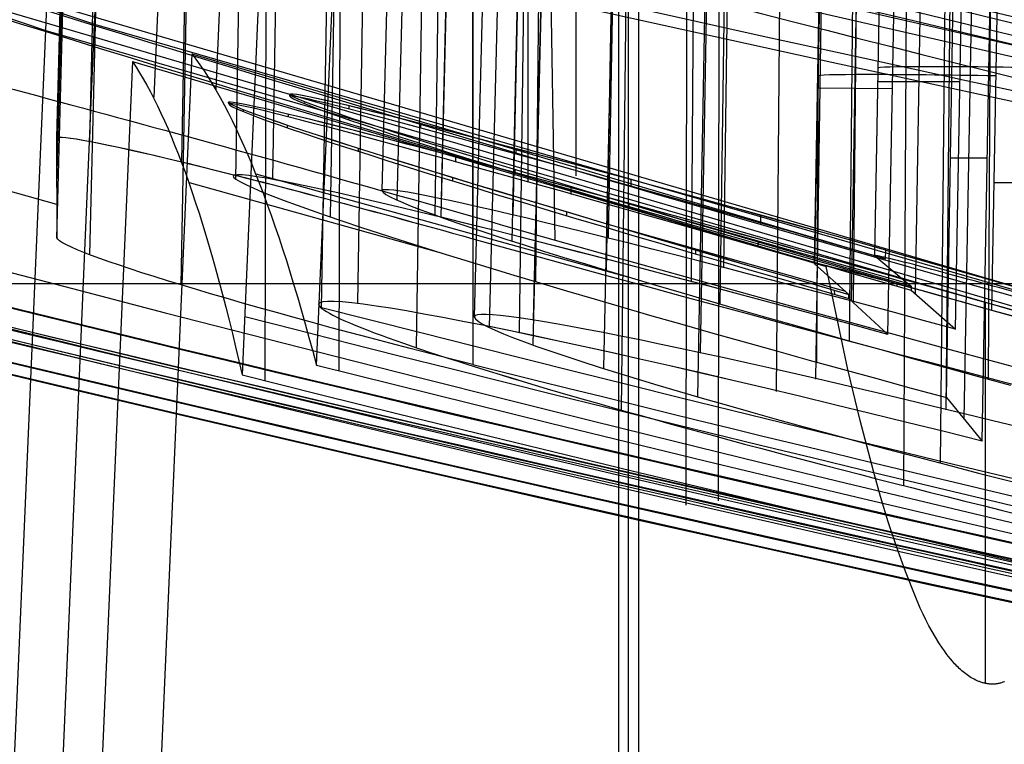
# Model space of a CAD drawing. Extents: x -64 to 57, y 4 to 161.
# Tile 194 of 256: x -9.062 to -7.955, y 154.734 to 155.549. Entities that reach past the tile are written whole.
import ezdxf

# ---------------------------------------------------------------- set-up
doc = ezdxf.new("R2010")
doc.units = 0
doc.layers.add('DEFAULT', color=7, linetype='CONTINUOUS')

msp = doc.modelspace()

# ---------------------------------------------------------------- linework, layer by layer
at = {"layer": 'DEFAULT', "color": 254}
for p, q in [((-8.5900332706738, 157.8267719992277, 55.63147693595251), (-8.654727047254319, 155.3565250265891, 55.63149075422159)), ((-8.59003648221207, 157.8267720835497, 55.6314769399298), (-8.654721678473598, 155.3565440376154, 55.63149135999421)), ((-8.528471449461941, 157.8172694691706, 55.32643889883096), (-8.58806755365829, 155.3477186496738, 55.30133540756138)), ((-8.57442645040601, 157.8143110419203, 55.78739915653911), (-8.637763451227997, 155.3463301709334, 55.80024399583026)), ((-8.454023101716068, 157.7961061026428, 55.18940122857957), (-8.507420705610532, 155.3294769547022, 55.15305996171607)), ((-8.528853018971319, 157.7914604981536, 55.93560501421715), (-8.588341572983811, 155.3272430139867, 55.96060400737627)), ((-8.355122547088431, 157.7653167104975, 55.07085083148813), (-8.400300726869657, 155.3030181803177, 55.02484770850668)), ((-8.455218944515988, 157.7594019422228, 56.07178759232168), (-8.508539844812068, 155.3002346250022, 56.10789396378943)), ((-8.357334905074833, 157.7200562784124, 56.18990804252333), (-8.402512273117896, 155.2669129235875, 56.23557534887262)), ((-8.235243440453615, 157.7263395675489, 54.97408839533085), (-8.270494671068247, 155.2696407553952, 54.92027558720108)), ((-8.960880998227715, 157.6953296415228, 40.40531763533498), (-9.02058320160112, 155.4156911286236, 40.40524925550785)), ((-8.928662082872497, 157.6903350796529, 40.56440265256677), (-8.983550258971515, 155.4122835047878, 40.58776403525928)), ((-8.23915063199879, 157.6752755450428, 56.2862588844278), (-8.274561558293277, 155.2288134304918, 56.33964537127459)), ((-8.100330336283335, 157.6815861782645, 54.90318087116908), (-8.124465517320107, 155.2313961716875, 54.84373290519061)), ((-8.486637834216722, 157.6678431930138, 58.6313346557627), (-8.550877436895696, 155.2148114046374, 58.63133678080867)), ((-8.486639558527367, 157.66784323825, 58.63133465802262), (-8.550874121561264, 155.2148242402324, 58.63133733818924)), ((-8.42521509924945, 157.6650043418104, 58.32676448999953), (-8.48444251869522, 155.211427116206, 58.30186328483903)), ((-8.471148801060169, 157.653610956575, 58.7868924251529), (-8.534046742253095, 155.2031233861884, 58.7995974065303)), ((-8.838708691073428, 157.6471179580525, 40.6973886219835), (-8.87987030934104, 155.3889392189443, 40.73984298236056)), ((-8.96097318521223, 157.6330825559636, 39.16778962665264), (-9.02041955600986, 155.362915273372, 39.16771129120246)), ((-8.425837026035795, 157.6302061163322, 58.93480846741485), (-8.48493596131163, 155.1835079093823, 58.95955030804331)), ((-8.104860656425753, 157.6268840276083, 56.35787143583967), (-8.129249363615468, 155.1874553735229, 56.41691106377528)), ((-8.251879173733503, 157.622298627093, 58.07092376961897), (-8.296825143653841, 155.1741850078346, 58.02521323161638)), ((-8.352495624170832, 157.5987974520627, 59.07093176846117), (-8.40550309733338, 155.1568986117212, 59.10669435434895)), ((-8.131740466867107, 157.5881816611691, 57.97389934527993), (-8.166814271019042, 155.1447241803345, 57.92038482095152)), ((-7.960233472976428, 157.5770048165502, 56.40207847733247), (-7.97283010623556, 155.1447105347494, 56.46451227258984)), ((-9.020267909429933, 155.3035528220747, 37.93052434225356), (-8.961076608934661, 157.5635070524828, 37.93060799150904)), ((-8.254876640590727, 157.5611348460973, 59.18915241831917), (-8.299831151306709, 155.1248465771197, 59.23441917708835)), ((-7.996445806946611, 157.5481401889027, 57.90281691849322), (-8.020446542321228, 155.1102917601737, 57.84366316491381)), ((-8.929430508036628, 157.5271362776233, 37.77173752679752), (-8.983437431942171, 155.284798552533, 37.7486936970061)), ((-8.55236095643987, 155.3024624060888, 40.87334733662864), (-8.552789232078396, 157.4874105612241, 40.81613386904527)), ((-8.002299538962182, 157.4738400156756, 59.35778076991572), (-8.026623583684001, 155.0500044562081, 59.41640523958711)), ((-8.84025691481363, 157.4632432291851, 37.63880468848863), (-8.880666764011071, 155.2506952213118, 37.59728589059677)), ((-8.55279150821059, 157.3011220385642, 37.51891822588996), (-8.552422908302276, 155.1612981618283, 37.4628909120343)), ((-8.366027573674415, 156.4360185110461, 39.36608295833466), (-8.366027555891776, 137.577201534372, 39.36608295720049)), ((-8.377156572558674, 137.5660725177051, 39.79108295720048), (-8.377156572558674, 156.4274717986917, 39.79108295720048)), ((-8.388285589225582, 137.5549435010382, 40.21608295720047), (-8.388285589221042, 156.4189251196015, 40.21608295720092)), ((-10.84793957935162, 156.1681406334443, 45.4562221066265), (-8.977709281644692, 155.5437852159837, 45.4671202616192)), ((-10.90279014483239, 156.1610149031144, 45.45892153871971), (-9.032604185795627, 155.536594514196, 45.47318618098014)), ((-8.818903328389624, 155.369517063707, 55.72522930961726), (-8.809721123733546, 155.8964835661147, 55.72451668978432)), ((-8.777310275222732, 155.3699374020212, 55.35002356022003), (-8.768699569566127, 155.8870793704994, 55.35291148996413)), ((-8.72252514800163, 155.2242667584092, 58.72696571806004), (-8.7112562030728, 155.8712846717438, 58.72607306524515)), ((-8.712273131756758, 155.3271589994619, 56.08355013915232), (-8.703878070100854, 155.8713538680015, 56.07920420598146)), ((-8.68181655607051, 155.2303140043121, 58.35235138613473), (-8.671284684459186, 155.8621834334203, 58.3558459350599)), ((-8.615885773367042, 155.180560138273, 59.08450558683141), (-8.605613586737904, 155.8463627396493, 59.07919061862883)), ((-8.594765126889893, 155.327970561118, 55.02351023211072), (-8.587914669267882, 155.8450006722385, 55.02953077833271)), ((-8.825422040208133, 155.8405935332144, 53.45170266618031), (-8.841361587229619, 155.4705699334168, 53.45170266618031)), ((-8.459657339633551, 155.300718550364, 41.60429885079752), (-8.469130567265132, 155.8438619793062, 41.61377824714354)), ((-8.436463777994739, 155.8362928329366, 44.96397005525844), (-8.43646377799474, 155.3732757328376, 44.97205204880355)), ((-8.895327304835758, 155.8314597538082, 53.4581127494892), (-8.911278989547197, 155.4614366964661, 53.45799293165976)), ((-8.490402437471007, 155.8292063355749, 44.97110642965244), (-8.490432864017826, 155.366186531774, 44.97907601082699)), ((-8.499905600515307, 155.1965732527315, 58.02471108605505), (-8.491613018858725, 155.8206263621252, 58.03194981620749)), ((-8.481595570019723, 155.2539046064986, 56.36737923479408), (-8.475310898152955, 155.8179675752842, 56.35992183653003)), ((-8.977709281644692, 155.5437852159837, 45.4671202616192), (-8.966475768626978, 155.8063993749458, 45.46253632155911)), ((-9.032604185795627, 155.536594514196, 45.47318618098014), (-9.021353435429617, 155.7992094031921, 45.46868713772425)), ((-8.38509948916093, 155.1097164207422, 59.36868350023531), (-8.37747492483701, 155.7934118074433, 59.3596502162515)), ((-8.728268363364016, 155.1603745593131, 60.68967771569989), (-8.701219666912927, 155.7827650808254, 60.70324089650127)), ((-8.701219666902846, 155.7827650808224, 60.70324089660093), (-8.702928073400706, 155.1543634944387, 60.68687454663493)), ((-8.306597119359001, 155.2535436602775, 54.79741048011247), (-8.302438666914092, 155.7793009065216, 54.80572781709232)), ((-8.784767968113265, 155.7718670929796, 60.70985753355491), (-8.811811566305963, 155.1494807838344, 60.69609239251)), ((-8.784767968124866, 155.7718670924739, 60.70985753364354), (-8.786466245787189, 155.1434695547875, 60.69333543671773)), ((-8.10029240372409, 155.2834816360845, 52.37118379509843), (-8.091701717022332, 155.7573273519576, 52.37945480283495)), ((-8.100151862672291, 155.2833047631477, 52.37876273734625), (-8.091558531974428, 155.7572963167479, 52.38703629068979)), ((-7.267751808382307, 155.0278645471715, 44.98719856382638), (-9.722319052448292, 155.7467176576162, 44.97020960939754)), ((-7.213758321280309, 155.0349958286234, 44.9779567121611), (-9.668377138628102, 155.7537643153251, 44.9654106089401)), ((-8.21070203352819, 155.1306935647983, 57.7968001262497), (-8.205742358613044, 155.7552575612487, 57.80667056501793)), ((-8.168183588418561, 155.2745860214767, 52.37880500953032), (-8.159592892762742, 155.7484296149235, 52.387207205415)), ((-8.159463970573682, 155.7483967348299, 52.39478894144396), (-8.168057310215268, 155.2744073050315, 52.38638415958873)), ((-8.165347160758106, 155.1633771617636, 56.54098974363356), (-8.162264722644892, 155.7462578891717, 56.53142917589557)), ((-8.054621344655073, 155.240621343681, 53.59875685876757), (-8.045789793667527, 155.7469444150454, 53.59842186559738)), ((-8.126634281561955, 155.2330074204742, 53.55544942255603), (-8.11780527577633, 155.7381969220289, 53.55525440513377)), ((-8.009513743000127, 155.2009653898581, 54.80630734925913), (-7.999696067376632, 155.736550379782, 54.81839462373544)), ((-8.085437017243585, 155.1948910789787, 54.71676155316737), (-8.075837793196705, 155.7279503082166, 54.72430764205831)), ((-8.067431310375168, 155.0246362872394, 59.54309714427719), (-8.063744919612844, 155.7219956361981, 59.53165841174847)), ((-8.019676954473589, 155.1240016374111, 56.57521951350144), (-8.00970726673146, 155.7118630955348, 56.56642208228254)), ((-7.999570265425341, 155.1000134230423, 57.14443674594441), (-7.988965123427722, 155.7068321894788, 57.14420249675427)), ((-7.979500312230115, 155.0749833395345, 57.71339989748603), (-7.968209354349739, 155.7018051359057, 57.72235898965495)), ((-7.968793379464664, 155.221942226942, 52.17828012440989), (-7.960060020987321, 155.7036547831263, 52.18682185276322)), ((-8.275623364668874, 155.6269652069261, 35.67654213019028), (-8.276346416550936, 155.0080637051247, 35.69273249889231)), ((-8.312099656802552, 155.6221274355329, 35.68396654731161), (-8.312873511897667, 155.0032220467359, 35.70000527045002)), ((-9.370861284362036, 147.6403199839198, 45.6084627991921), (-9.032604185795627, 155.536594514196, 45.47318618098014)), ((-9.315448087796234, 147.6475326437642, 45.60494949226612), (-8.977709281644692, 155.5437852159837, 45.4671202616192)), ((-9.032604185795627, 155.536594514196, 45.47318618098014), (-7.552532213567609, 155.1090048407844, 45.48332927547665)), ((-8.977709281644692, 155.5437852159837, 45.4671202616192), (-7.497606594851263, 155.1162466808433, 45.47458294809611)), ((-9.020394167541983, 155.3411309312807, 38.7005383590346), (-9.663295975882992, 155.5181094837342, 38.70616860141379)), ((-8.935249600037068, 155.5015056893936, 51.81071201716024), (-9.276560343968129, 147.6339966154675, 51.67083192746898)), ((-8.86843218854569, 155.5102382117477, 51.80446008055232), (-9.209743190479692, 147.6426841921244, 51.66713186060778)), ((-8.935249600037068, 155.5015056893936, 51.81071201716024), (-8.154932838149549, 155.271135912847, 51.80810327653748)), ((-8.86843218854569, 155.5102382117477, 51.80446008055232), (-8.088114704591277, 155.2798936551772, 51.80043940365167)), ((-8.096601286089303, 155.4791477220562, 52.38218118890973), (-8.00441289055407, 155.4791477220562, 54.81257854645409)), ((-8.16447599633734, 155.4719445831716, 52.38988689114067), (-8.080456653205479, 155.471375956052, 54.72066744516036)), ((-8.758524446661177, 155.4646927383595, 52.63166269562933), (-8.758569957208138, 155.4629811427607, 52.6316626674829)), ((-8.758524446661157, 155.4646927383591, 52.63166269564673), (-8.758569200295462, 155.4629836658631, 52.63166271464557)), ((-8.741448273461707, 155.4563828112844, 52.80081706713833), (-8.74149281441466, 155.4546469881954, 52.8008261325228)), ((-8.826989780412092, 155.4557812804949, 52.63810870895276), (-8.826945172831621, 155.454044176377, 52.638108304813)), ((-8.826944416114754, 155.454046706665, 52.63810835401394), (-8.826989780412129, 155.4557812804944, 52.63810870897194)), ((-8.810186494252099, 155.4456705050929, 52.80730155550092), (-8.810230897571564, 155.4474025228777, 52.80731093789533)), ((-8.691723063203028, 155.4518386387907, 52.30109420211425), (-8.691800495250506, 155.4486295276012, 52.30106155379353)), ((-8.759542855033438, 155.4397321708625, 52.30763478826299), (-8.759622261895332, 155.4430302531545, 52.30760188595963)), ((-8.691722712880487, 155.4389408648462, 52.96155885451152), (-8.691777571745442, 155.4366672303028, 52.96158198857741)), ((-8.760774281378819, 155.427652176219, 52.96814624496), (-8.760828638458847, 155.4299062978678, 52.9681696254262)), ((-8.611022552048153, 155.4317525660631, 52.15291225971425), (-8.611122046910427, 155.4271555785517, 52.15284450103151)), ((-9.02058320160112, 155.4156911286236, 40.40524925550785), (-9.020267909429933, 155.3035528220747, 37.93052434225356)), ((-8.678596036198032, 155.4183225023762, 52.15956100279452), (-8.678696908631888, 155.4229962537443, 52.15949305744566)), ((-8.680882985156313, 155.4009389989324, 53.11575167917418), (-8.680953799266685, 155.4042093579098, 53.11580047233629)), ((-8.504006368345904, 155.4036713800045, 52.0249374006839), (-8.504120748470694, 155.3974371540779, 52.02482092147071)), ((-8.571356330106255, 155.3886318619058, 52.03173110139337), (-8.57147112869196, 155.3949122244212, 52.03161506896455)), ((-8.015102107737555, 155.3935805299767, 56.57119553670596), (-7.973764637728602, 155.3933007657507, 57.71793827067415)), ((-8.505094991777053, 155.3803523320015, 53.2366726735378), (-8.505170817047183, 155.376226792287, 53.23674962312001)), ((-8.796373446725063, 155.3753912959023, 56.25660479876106), (-8.378304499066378, 155.259496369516, 56.25852556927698)), ((-8.574687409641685, 155.3671429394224, 53.24364962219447), (-8.574763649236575, 155.3712905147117, 53.24372784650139)), ((-8.374484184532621, 155.3687420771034, 51.92061508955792), (-8.374597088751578, 155.3608779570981, 51.92044287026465)), ((-8.8715703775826, 155.3655757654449, 56.2629515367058), (-8.586838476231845, 155.2861957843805, 56.26482588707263)), ((-8.441636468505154, 155.3520712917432, 51.92759033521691), (-8.441749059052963, 155.3599542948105, 51.92741940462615)), ((-7.966188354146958, 155.3656296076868, 52.18082798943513), (-7.275347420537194, 155.365606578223, 52.18212753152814)), ((-8.376955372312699, 155.3417416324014, 53.34046016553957), (-8.377023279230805, 155.3370362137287, 53.34056297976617)), ((-8.446736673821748, 155.3279249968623, 53.34769426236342), (-8.446804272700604, 155.332606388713, 53.34779756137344)), ((-8.22884769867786, 155.3287941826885, 51.84420793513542), (-8.22893770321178, 155.3196747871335, 51.84398674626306)), ((-8.132799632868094, 155.2431066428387, 53.37952696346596), (-8.383817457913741, 155.3139780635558, 53.385116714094)), ((-8.063025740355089, 155.2522469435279, 53.37182541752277), (-8.313492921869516, 155.3229584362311, 53.37785709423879)), ((-8.295836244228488, 155.3108945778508, 51.85139683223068), (-8.295925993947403, 155.3200611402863, 51.85117655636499)), ((-8.231599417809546, 155.2988646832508, 53.41739020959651), (-8.231647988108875, 155.2939847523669, 53.41750840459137)), ((-8.301507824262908, 155.2848521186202, 53.42490248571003), (-8.301556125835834, 155.2896988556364, 53.42502096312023)), ((-8.100151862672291, 155.2833047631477, 52.37876273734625), (-8.059446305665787, 155.2490272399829, 53.4676836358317)), ((-8.088114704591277, 155.2798936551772, 51.80043940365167), (-8.08768256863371, 155.2895810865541, 51.80060849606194)), ((-8.08768256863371, 155.2895810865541, 51.80060849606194), (-7.737759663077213, 155.1906848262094, 51.7988822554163)), ((-8.168057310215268, 155.2744073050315, 52.38638415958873), (-8.129392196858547, 155.2398555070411, 53.4756288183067)), ((-8.130534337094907, 155.1556167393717, 51.80610474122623), (-8.154932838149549, 155.271135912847, 51.80810327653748)), ((-5.717568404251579, 155.2517656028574, 36.72555341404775), (-9.167894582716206, 155.2519234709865, 36.54256464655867)), ((-8.07539517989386, 155.2536084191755, 53.4646497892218), (-8.07541839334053, 155.2490922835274, 53.46476574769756)), ((-8.059446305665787, 155.2490272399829, 53.4676836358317), (-8.059516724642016, 155.2445923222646, 53.46778972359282)), ((-8.1453689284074, 155.2399450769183, 53.4724426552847), (-8.145392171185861, 155.2444533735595, 53.47255946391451)), ((-8.129476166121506, 155.2354404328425, 53.47549462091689), (-8.129392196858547, 155.2398555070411, 53.4756288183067)), ((-8.129476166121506, 155.2354404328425, 53.47549462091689), (-8.085437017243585, 155.1948910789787, 54.71676155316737)), ((-8.059516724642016, 155.2445923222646, 53.46778972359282), (-8.009513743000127, 155.2009653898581, 54.80630734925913)), ((-7.975615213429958, 154.8027328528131, 51.8001342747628), (-7.975583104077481, 155.2305281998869, 51.7890360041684)), ((-7.281247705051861, 155.0275813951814, 52.17613409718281), (-7.968793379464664, 155.221942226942, 52.17828012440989)), ((-8.116850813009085, 155.0982050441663, 51.80511442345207), (-8.130534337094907, 155.1556167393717, 51.80610474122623)), ((-8.019676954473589, 155.1240016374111, 56.57521951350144), (-7.979500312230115, 155.0749833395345, 57.71339989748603)), ((-8.101836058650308, 155.0411053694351, 51.80413213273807), (-8.116850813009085, 155.0982050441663, 51.80511442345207)), ((-8.093739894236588, 155.0127045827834, 51.80364473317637), (-8.101836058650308, 155.0411053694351, 51.80413213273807)), ((-8.085126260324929, 154.9844636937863, 51.8031611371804), (-8.093739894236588, 155.0127045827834, 51.80364473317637)), ((-8.075858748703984, 154.9564394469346, 51.80268260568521), (-8.085126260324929, 154.9844636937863, 51.8031611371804)), ((-8.065800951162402, 154.928688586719, 51.80221039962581), (-8.075858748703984, 154.9564394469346, 51.80268260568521)), ((-8.054949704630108, 154.9011068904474, 51.80174268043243), (-8.065800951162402, 154.928688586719, 51.80221039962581)), ((-8.049078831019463, 154.8874766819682, 51.80151250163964), (-8.054949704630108, 154.9011068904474, 51.80174268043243)), ((-8.045979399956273, 154.8807456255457, 51.80139920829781), (-8.049078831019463, 154.8874766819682, 51.80151250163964)), ((-8.042750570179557, 154.8740873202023, 51.80128744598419), (-8.045979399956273, 154.8807456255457, 51.80139920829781)), ((-8.0393772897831, 154.8675143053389, 51.80117746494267), (-8.042750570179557, 154.8740873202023, 51.80128744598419)), ((-8.035844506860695, 154.8610391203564, 51.80106951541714), (-8.0393772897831, 154.8675143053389, 51.80117746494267)), ((-8.032137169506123, 154.8546743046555, 51.80096384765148), (-8.035844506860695, 154.8610391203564, 51.80106951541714)), ((-8.028240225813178, 154.8484323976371, 51.80086071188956), (-8.032137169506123, 154.8546743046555, 51.80096384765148)), ((-8.024138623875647, 154.8423259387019, 51.80076035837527), (-8.028240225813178, 154.8484323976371, 51.80086071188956)), ((-8.022006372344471, 154.8393274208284, 51.8007113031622), (-8.024138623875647, 154.8423259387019, 51.80076035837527)), ((-8.019817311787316, 154.836367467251, 51.8006630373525), (-8.022006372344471, 154.8393274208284, 51.8007113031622)), ((-8.01756956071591, 154.8334476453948, 51.80061559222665), (-8.019817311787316, 154.836367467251, 51.8006630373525)), ((-8.015261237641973, 154.830569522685, 51.80056899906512), (-8.01756956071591, 154.8334476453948, 51.80061559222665)), ((-8.01289046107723, 154.8277346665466, 51.80052328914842), (-8.015261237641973, 154.830569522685, 51.80056899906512)), ((-8.010455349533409, 154.8249446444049, 51.80047849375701), (-8.01289046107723, 154.8277346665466, 51.80052328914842)), ((-8.009202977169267, 154.8235687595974, 51.80045650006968), (-8.010455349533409, 154.8249446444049, 51.80047849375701)), ((-8.007914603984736, 154.8222100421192, 51.80043487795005), (-8.009202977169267, 154.8235687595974, 51.80045650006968)), ((-8.006591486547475, 154.8208712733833, 51.80041367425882), (-8.007914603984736, 154.8222100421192, 51.80043487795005)), ((-8.005234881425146, 154.8195552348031, 51.80039293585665), (-8.006591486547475, 154.8208712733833, 51.80041367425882)), ((-8.003846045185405, 154.8182647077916, 51.80037270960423), (-8.005234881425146, 154.8195552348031, 51.80039293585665)), ((-8.00242623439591, 154.8170024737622, 51.80035304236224), (-8.003846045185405, 154.8182647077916, 51.80037270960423)), ((-8.000976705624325, 154.8157713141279, 51.80033398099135), (-8.00242623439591, 154.8170024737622, 51.80035304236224)), ((-7.999498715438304, 154.8145740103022, 51.80031557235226), (-8.000976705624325, 154.8157713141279, 51.80033398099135)), ((-7.99799352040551, 154.8134133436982, 51.80029786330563), (-7.999498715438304, 154.8145740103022, 51.80031557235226)), ((-7.9964623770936, 154.812292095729, 51.80028090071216), (-7.99799352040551, 154.8134133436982, 51.80029786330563)), ((-7.994906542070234, 154.8112130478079, 51.80026473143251), (-7.9964623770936, 154.812292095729, 51.80028090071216)), ((-7.993327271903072, 154.8101789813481, 51.80024940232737), (-7.994906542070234, 154.8112130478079, 51.80026473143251)), ((-7.991725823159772, 154.809192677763, 51.80023496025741), (-7.993327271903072, 154.8101789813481, 51.80024940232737)), ((-7.990103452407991, 154.8082569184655, 51.80022145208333), (-7.991725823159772, 154.809192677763, 51.80023496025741)), ((-7.988461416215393, 154.807374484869, 51.8002089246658), (-7.990103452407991, 154.8082569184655, 51.80022145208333)), ((-7.986800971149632, 154.8065481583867, 51.8001974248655), (-7.988461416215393, 154.807374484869, 51.8002089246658)), ((-7.985123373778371, 154.8057807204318, 51.80018699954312), (-7.986800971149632, 154.8065481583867, 51.8001974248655)), ((-7.98427853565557, 154.8054199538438, 51.8001822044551), (-7.985123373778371, 154.8057807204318, 51.80018699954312)), ((-7.983429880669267, 154.8050749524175, 51.80017769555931), (-7.98427853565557, 154.8054199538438, 51.8001822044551)), ((-7.982577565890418, 154.8047460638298, 51.80017347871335), (-7.983429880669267, 154.8050749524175, 51.80017769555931)), ((-7.98172174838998, 154.8044336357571, 51.80016955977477), (-7.982577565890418, 154.8047460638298, 51.80017347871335)), ((-7.980862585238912, 154.8041380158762, 51.80016594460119), (-7.98172174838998, 154.8044336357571, 51.80016955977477)), ((-7.98000023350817, 154.8038595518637, 51.80016263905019), (-7.980862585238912, 154.8041380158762, 51.80016594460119)), ((-7.979134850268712, 154.8035985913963, 51.80015964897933), (-7.98000023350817, 154.8038595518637, 51.80016263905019)), ((-7.978266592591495, 154.8033554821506, 51.80015698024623), (-7.979134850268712, 154.8035985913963, 51.80015964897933)), ((-7.977395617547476, 154.8031305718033, 51.80015463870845), (-7.978266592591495, 154.8033554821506, 51.80015698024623)), ((-7.976522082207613, 154.802924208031, 51.80015263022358), (-7.977395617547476, 154.8031305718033, 51.80015463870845)), ((-7.975646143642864, 154.8027367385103, 51.8001509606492), (-7.976522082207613, 154.802924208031, 51.80015263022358)), ((-7.959647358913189, 154.8029895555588, 51.80018553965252), (-7.960539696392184, 154.8027774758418, 51.8001801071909)), ((-7.958755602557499, 154.8032271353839, 51.80019142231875), (-7.959647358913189, 154.8029895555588, 51.80018553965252)), ((-7.957868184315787, 154.8034857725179, 51.80019766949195), (-7.958755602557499, 154.8032271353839, 51.80019142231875)), ((-7.956988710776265, 154.8037606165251, 51.80020418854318), (-7.957868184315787, 154.8034857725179, 51.80019766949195)), ((-7.956117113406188, 154.8040514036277, 51.80021097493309), (-7.956988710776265, 154.8037606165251, 51.80020418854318)), ((-7.955253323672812, 154.8043578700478, 51.80021802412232), (-7.956117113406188, 154.8040514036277, 51.80021097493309)), ((-7.954397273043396, 154.8046797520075, 51.80022533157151), (-7.955253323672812, 154.8043578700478, 51.80021802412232)), ((-7.974767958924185, 154.802568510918, 51.80014963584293), (-7.975646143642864, 154.8027367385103, 51.8001509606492)), ((-7.973887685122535, 154.8024198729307, 51.80014866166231), (-7.974767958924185, 154.802568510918, 51.80014963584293)), ((-7.97300547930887, 154.802291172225, 51.80014804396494), (-7.973887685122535, 154.8024198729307, 51.80014866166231)), ((-7.972121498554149, 154.8021827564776, 51.80014778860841), (-7.97300547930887, 154.802291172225, 51.80014804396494)), ((-7.971235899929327, 154.8020949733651, 51.8001479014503), (-7.972121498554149, 154.8021827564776, 51.80014778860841)), ((-7.970348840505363, 154.8020281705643, 51.80014838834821), (-7.971235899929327, 154.8020949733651, 51.8001479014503)), ((-7.969460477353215, 154.8019826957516, 51.8001492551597), (-7.970348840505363, 154.8020281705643, 51.80014838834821)), ((-7.968570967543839, 154.8019588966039, 51.80015050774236), (-7.969460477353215, 154.8019826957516, 51.8001492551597)), ((-7.967680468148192, 154.8019571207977, 51.8001521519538), (-7.968570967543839, 154.8019588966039, 51.80015050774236)), ((-7.966789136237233, 154.8019777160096, 51.80015419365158), (-7.967680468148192, 154.8019571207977, 51.8001521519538)), ((-7.965897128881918, 154.8020210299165, 51.80015663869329), (-7.966789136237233, 154.8019777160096, 51.80015419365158)), ((-7.965004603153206, 154.8020874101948, 51.80015949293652), (-7.965897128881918, 154.8020210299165, 51.80015663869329)), ((-7.964111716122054, 154.8021772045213, 51.80016276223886), (-7.965004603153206, 154.8020874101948, 51.80015949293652)), ((-7.963218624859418, 154.8022907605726, 51.80016645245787), (-7.964111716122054, 154.8021772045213, 51.80016276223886)), ((-7.962325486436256, 154.8024284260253, 51.80017056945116), (-7.963218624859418, 154.8022907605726, 51.80016645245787)), ((-7.961432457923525, 154.8025905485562, 51.80017511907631), (-7.962325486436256, 154.8024284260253, 51.80017056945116)), ((-7.960539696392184, 154.8027774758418, 51.8001801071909), (-7.961432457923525, 154.8025905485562, 51.80017511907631))]:
    msp.add_line(p, q, dxfattribs=at)
at = {"layer": 'DEFAULT', "color": 254, "extrusion": (0.09498617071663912, -0.06353826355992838, 0.9934487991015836)}
msp.add_arc((177.2120157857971, 119.766123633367, 50.24031658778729), 55.19804034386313, 196.8434382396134, 212.2571192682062, dxfattribs=at)
at = {"layer": 'DEFAULT', "color": 254, "extrusion": (0.09311513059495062, -0.06378255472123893, 0.9936102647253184)}
msp.add_arc((175.8945678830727, 121.6972306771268, 50.22783190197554), 55.1980403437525, 197.4768305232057, 212.8905115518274, dxfattribs=at)
at = {"layer": 'DEFAULT', "color": 254, "extrusion": (-0.03392873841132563, 0.08284456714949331, 0.9959847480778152)}
msp.add_arc((-83.90944403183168, -190.4380776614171, 48.07415637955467), 56.34176278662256, 51.21929719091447, 66.25210682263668, dxfattribs=at)
at = {"layer": 'DEFAULT', "color": 254, "extrusion": (-0.03205789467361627, 0.08308525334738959, 0.9960266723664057)}
msp.add_arc((-79.94740843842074, -192.1291243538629, 48.0893955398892), 56.34176278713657, 52.39852871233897, 67.431338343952, dxfattribs=at)
at = {"layer": 'DEFAULT', "color": 254, "extrusion": (-0.03391225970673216, 0.08384090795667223, 0.9959019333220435)}
msp.add_arc((-82.90931824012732, -190.351120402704, 48.12795999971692), 56.86882051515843, 51.6170827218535, 66.48505121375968, dxfattribs=at)
at = {"layer": 'DEFAULT', "color": 254, "extrusion": (-0.03204160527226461, 0.08408157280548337, 0.9959435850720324)}
msp.add_arc((-78.9853770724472, -192.0066252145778, 48.14319371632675), 56.86881920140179, 52.78553650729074, 67.6535053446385, dxfattribs=at)
at = {"layer": 'DEFAULT', "color": 254, "extrusion": (-0.0323790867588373, 0.07748151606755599, 0.9964678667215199)}
msp.add_arc((-83.55384535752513, -186.3198460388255, 47.87498420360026), 53.18723816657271, 50.658186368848, 65.99903070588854, dxfattribs=at)
at = {"layer": 'DEFAULT', "color": 254, "extrusion": (-0.03425094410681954, 0.07724073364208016, 0.9964239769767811)}
msp.add_arc((-87.59273895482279, -184.4614586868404, 47.85971045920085), 53.18723816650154, 49.41766701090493, 64.75851134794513, dxfattribs=at)
at = {"layer": 'DEFAULT', "color": 254, "extrusion": (-0.0322632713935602, 0.09574162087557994, 0.9948832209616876)}
msp.add_arc((-76.66608458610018, -202.4727770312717, 51.58644747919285), 66.48181173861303, 56.4207623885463, 62.54481477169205, dxfattribs=at)
at = {"layer": 'DEFAULT', "color": 254, "extrusion": (-0.01220072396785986, -0.04682448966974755, 0.9988286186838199)}
msp.add_arc((-46.02086703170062, 192.9517692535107, 38.13500512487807), 42.7192773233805, 264.8204759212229, 270.2060423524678, dxfattribs=at)
at = {"layer": 'DEFAULT', "color": 254, "extrusion": (-0.01402908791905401, -0.0468539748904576, 0.9988032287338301)}
msp.add_arc((-52.91807604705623, 191.1606013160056, 38.16709187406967), 42.7091108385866, 266.8832429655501, 272.269367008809, dxfattribs=at)
at = {"layer": 'DEFAULT', "color": 254, "extrusion": (-0.006756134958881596, -0.06167739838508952, 0.9980732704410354)}
msp.add_arc((-18.90773628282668, 207.4804456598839, 26.65083004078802), 52.70545712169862, 259.3841523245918, 275.3063649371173, dxfattribs=at)
at = {"layer": 'DEFAULT', "color": 254, "extrusion": (-0.02495420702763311, -0.1384556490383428, 0.990054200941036)}
msp.add_arc((-32.99210975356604, 213.1259523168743, 14.40354357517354), 58.54414979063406, 263.8694205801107, 274.3896232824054, dxfattribs=at)
at = {"layer": 'DEFAULT', "color": 254, "extrusion": (-0.008635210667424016, -0.06191081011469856, 0.9980443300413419)}
msp.add_arc((-24.99491533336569, 206.8357250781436, 26.63810899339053), 52.70283119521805, 261.0739647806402, 276.9969457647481, dxfattribs=at)
at = {"layer": 'DEFAULT', "color": 254, "extrusion": (-0.02319120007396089, -0.1386774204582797, 0.9900660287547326)}
msp.add_arc((-30.30185099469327, 213.5627149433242, 14.34537744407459), 58.57742534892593, 263.1430811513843, 273.6366998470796, dxfattribs=at)
at = {"layer": 'DEFAULT', "color": 254, "extrusion": (-0.03987189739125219, -0.2025612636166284, 0.9784575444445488)}
msp.add_arc((-36.22550800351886, 217.6532325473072, 4.067367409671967), 63.02122243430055, 265.0361641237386, 272.3456682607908, dxfattribs=at)
at = {"layer": 'DEFAULT', "color": 254, "extrusion": (-0.03811970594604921, -0.2027217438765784, 0.9784941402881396)}
msp.add_arc((-34.36658438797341, 217.9814603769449, 4.019092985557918), 63.0479859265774, 264.5424051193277, 271.8345986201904, dxfattribs=at)
at = {"layer": 'DEFAULT', "color": 254, "extrusion": (-0.05548944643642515, -0.2663938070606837, 0.9622656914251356)}
msp.add_arc((-38.45535275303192, 221.3773739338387, -6.378509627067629), 67.25255268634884, 265.8482508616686, 270.6627165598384, dxfattribs=at)
at = {"layer": 'DEFAULT', "color": 254, "extrusion": (-0.05373142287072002, -0.2664139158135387, 0.9623598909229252)}
msp.add_arc((-37.0249434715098, 221.6375554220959, -6.403566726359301), 67.27111648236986, 265.4728929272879, 270.2776808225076, dxfattribs=at)
at = {"layer": 'DEFAULT', "color": 254, "extrusion": (4.615333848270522e-16, -0.01745240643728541, 0.9998476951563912)}
msp.add_arc((3.36642261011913, 204.7761253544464, 38.88758984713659), 49.66072897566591, 256.2121084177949, 269.307216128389, dxfattribs=at)
at = {"layer": 'DEFAULT', "color": 254, "extrusion": (-7.464804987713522e-09, 8.82120279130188e-07, 0.999999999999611)}
msp.add_arc((3.97708127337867, 198.6256875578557, 40.8605744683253), 44.62530386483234, 253.6937194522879, 260.4018750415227, dxfattribs=at)
at = {"layer": 'DEFAULT', "color": 254, "extrusion": (0.0955593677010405, -0.05627968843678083, 0.9938314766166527)}
msp.add_arc((176.5168391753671, 105.8815260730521, 50.7299030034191), 48.51054345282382, 195.7032201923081, 209.411714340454, dxfattribs=at)
at = {"layer": 'DEFAULT', "color": 254, "extrusion": (0.09368810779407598, -0.05652223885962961, 0.9939958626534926)}
msp.add_arc((175.3968849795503, 107.728069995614, 50.71774424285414), 48.50882448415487, 196.3115077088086, 210.0204899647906, dxfattribs=at)
at = {"layer": 'DEFAULT', "color": 254, "extrusion": (-0.03432825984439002, 0.07918004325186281, 0.9962690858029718)}
msp.add_arc((-86.4393888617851, -186.2777089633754, 48.12364424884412), 54.98428370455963, 50.5792741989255, 65.37710509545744, dxfattribs=at)
at = {"layer": 'DEFAULT', "color": 254, "extrusion": (-0.03429414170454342, 0.07940354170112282, 0.9962524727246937)}
msp.add_arc((-86.26900432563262, -186.5377331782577, 48.15747579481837), 55.15932858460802, 50.68221469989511, 65.4328240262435, dxfattribs=at)
at = {"layer": 'DEFAULT', "color": 254, "extrusion": (-0.03245676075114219, 0.07942076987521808, 0.9963126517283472)}
msp.add_arc((-82.4382112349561, -188.0768151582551, 48.13890843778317), 54.9842833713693, 51.7963933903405, 66.59422437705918, dxfattribs=at)
at = {"layer": 'DEFAULT', "color": 254, "extrusion": (-0.03242267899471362, 0.07964428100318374, 0.9962959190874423)}
msp.add_arc((-82.26974954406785, -188.3298840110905, 48.17274043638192), 55.15932858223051, 51.89707760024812, 66.6476869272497, dxfattribs=at)
at = {"layer": 'DEFAULT', "color": 254, "extrusion": (0.09566466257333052, -0.05789179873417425, 0.9937287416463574)}
msp.add_arc((176.2158734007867, 108.6860258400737, 51.2083034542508), 49.58412252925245, 196.7660467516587, 210.2388271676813, dxfattribs=at)
at = {"layer": 'DEFAULT', "color": 254, "extrusion": (0.2155555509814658, 0.9764820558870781, -0.004312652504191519)}
msp.add_arc((41.17856173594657, 56.29165927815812, 150.1131553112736), 0.8500229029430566, 180.8390980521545, 283.8348304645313, dxfattribs=at)
at = {"layer": 'DEFAULT', "color": 254, "extrusion": (0.09379328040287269, -0.05813617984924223, 0.9938928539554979)}
msp.add_arc((175.0584200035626, 110.5453931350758, 51.19585207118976), 49.58412182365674, 197.3795783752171, 210.8523589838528, dxfattribs=at)
at = {"layer": 'DEFAULT', "color": 254, "extrusion": (0.2147772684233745, 0.9766588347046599, -0.002871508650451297)}
msp.add_arc((41.12440601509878, 56.08204941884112, 150.201158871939), 0.8777075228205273, 180.6096560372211, 283.6558997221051, dxfattribs=at)
at = {"layer": 'DEFAULT', "color": 254, "extrusion": (0.2142850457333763, 0.9767635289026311, 0.003863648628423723)}
msp.add_arc((41.04725681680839, 55.04919430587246, 150.5956425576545), 0.8762429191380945, 80.40753916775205, 179.3105813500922, dxfattribs=at)
at = {"layer": 'DEFAULT', "color": 254, "extrusion": (0.2132076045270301, 0.9770026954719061, -0.002872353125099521)}
msp.add_arc((40.78194710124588, 59.08242407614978, 150.256139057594), 0.8798587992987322, 180.6009136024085, 282.9634588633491, dxfattribs=at)
at = {"layer": 'DEFAULT', "color": 254, "extrusion": (-0.00485253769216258, 0.05985541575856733, 0.9981952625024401)}
msp.add_arc((-19.55686098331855, -198.5033501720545, 44.96491143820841), 47.64112267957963, 71.25982467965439, 84.657339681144, dxfattribs=at)
at = {"layer": 'DEFAULT', "color": 254, "extrusion": (5.511573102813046e-08, -5.179443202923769e-07, 0.9999999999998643)}
msp.add_arc((4.703544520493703, 205.9416438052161, 37.47534205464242), 52.01892638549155, 255.2364231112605, 260.4895531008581, dxfattribs=at)
at = {"layer": 'DEFAULT', "color": 254, "extrusion": (-0.006728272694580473, 0.05961329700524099, 0.9981988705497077)}
msp.add_arc((-25.84166314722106, -197.7882759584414, 44.95025090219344), 47.6411226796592, 69.4500999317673, 82.84761493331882, dxfattribs=at)
at = {"layer": 'DEFAULT', "color": 254, "extrusion": (-0.03330984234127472, 0.08963777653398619, 0.9954172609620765)}
msp.add_arc((-80.49381745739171, -195.7663406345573, 50.5966804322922), 62.04460395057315, 54.28024237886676, 60.83651171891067, dxfattribs=at)
at = {"layer": 'DEFAULT', "color": 254, "extrusion": (-0.03322083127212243, 0.0900502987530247, 0.9953830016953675)}
msp.add_arc((-80.39389338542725, -196.5269702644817, 50.65868421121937), 62.74116581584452, 54.45163556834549, 60.93503801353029, dxfattribs=at)
at = {"layer": 'DEFAULT', "color": 254, "extrusion": (0.2766192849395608, 0.9602864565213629, -0.03649236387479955)}
msp.add_arc((51.15244869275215, 45.7314782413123, 145.2748331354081), 1.206029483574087, 0.482665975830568, 91.68835042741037, dxfattribs=at)
at = {"layer": 'DEFAULT', "color": 254, "extrusion": (0.9989509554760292, -0.04305970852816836, -0.01558364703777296)}
msp.add_arc((-91.48443015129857, 46.40436392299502, -16.42912548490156), 246.5108166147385, 1.198616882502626, 3.265750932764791, dxfattribs=at)
at = {"layer": 'DEFAULT', "color": 254, "extrusion": (0.9989213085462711, -0.04303064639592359, -0.01745230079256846)}
msp.add_arc((-91.4740519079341, 46.44829347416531, -16.4546789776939), 246.5108166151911, 1.180078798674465, 3.247212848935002, dxfattribs=at)
at = {"layer": 'DEFAULT', "color": 254, "extrusion": (0.01812397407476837, 0.9996834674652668, 0.01744953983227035)}
msp.add_arc((10.71374386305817, 49.65659207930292, 156.2123554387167), 0.1999999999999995, 270.0181258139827, 2.172268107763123, dxfattribs=at)
at = {"layer": 'DEFAULT', "color": 254, "extrusion": (0.01812398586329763, 0.9996785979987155, 0.01772630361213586)}
msp.add_arc((10.7814785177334, 49.62158281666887, 156.2161056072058), 0.1999999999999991, 269.9105997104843, 2.0647420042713, dxfattribs=at)
at = {"layer": 'DEFAULT', "color": 254, "extrusion": (0.2734260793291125, 0.9617232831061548, 0.01806947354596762)}
msp.add_arc((50.08926974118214, 49.96884882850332, 148.070232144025), 0.8504376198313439, 280.6568006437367, 359.6914479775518, dxfattribs=at)
at = {"layer": 'DEFAULT', "color": 254, "extrusion": (0.2733954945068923, 0.9617324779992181, 0.01804284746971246)}
msp.add_arc((50.08251886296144, 49.97447376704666, 148.0705281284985), 0.8524997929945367, 280.7709946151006, 359.5771879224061, dxfattribs=at)
at = {"layer": 'DEFAULT', "color": 254, "extrusion": (0.2717623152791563, 0.9622063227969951, 0.01744237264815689)}
msp.add_arc((49.86198651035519, 50.09610032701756, 148.0998259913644), 0.886778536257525, 215.8838591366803, 357.8293231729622, dxfattribs=at)
at = {"layer": 'DEFAULT', "color": 254, "extrusion": (0.2717618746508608, 0.9622064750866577, 0.01744083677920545)}
msp.add_arc((49.8618080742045, 50.09669017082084, 148.0997727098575), 0.8869021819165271, 215.9070074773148, 357.8061739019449, dxfattribs=at)
at = {"layer": 'DEFAULT', "color": 254, "extrusion": (0.2793790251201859, 0.960069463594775, 0.01462823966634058)}
msp.add_arc((51.05598307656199, 50.49493130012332, 147.5506203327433), 0.8547076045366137, 280.6731681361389, 359.3412269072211, dxfattribs=at)
at = {"layer": 'DEFAULT', "color": 254, "extrusion": (0.2793834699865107, 0.9600681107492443, 0.014632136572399)}
msp.add_arc((51.05664249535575, 50.49437871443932, 147.5505759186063), 0.8547304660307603, 280.6744278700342, 359.3399749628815, dxfattribs=at)
at = {"layer": 'DEFAULT', "color": 254, "extrusion": (0.2793740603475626, 0.9600821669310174, 0.01386964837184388)}
msp.add_arc((50.99159090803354, 50.59853800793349, 147.5403012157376), 0.8547078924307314, 280.7728422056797, 359.4408305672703, dxfattribs=at)
at = {"layer": 'DEFAULT', "color": 254, "extrusion": (0.2793785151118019, 0.9600808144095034, 0.01387353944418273)}
msp.add_arc((50.99225180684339, 50.59798610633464, 147.5402567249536), 0.8547307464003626, 280.7741013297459, 359.4395788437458, dxfattribs=at)
at = {"layer": 'DEFAULT', "color": 254, "extrusion": (0.272386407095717, 0.9619007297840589, 0.02350811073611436)}
msp.add_arc((49.91779062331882, 49.13641162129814, 148.3915105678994), 0.8673623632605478, 1.349789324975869, 81.04493878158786, dxfattribs=at)
at = {"layer": 'DEFAULT', "color": 254, "extrusion": (0.2733923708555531, 0.9617053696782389, 0.0194780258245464)}
msp.add_arc((50.06980780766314, 49.73621386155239, 148.1418769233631), 0.8660531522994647, 1.282031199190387, 81.0704224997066, dxfattribs=at)
at = {"layer": 'DEFAULT', "color": 254, "extrusion": (0.2733883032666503, 0.9617064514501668, 0.01948170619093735)}
msp.add_arc((50.06912445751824, 49.73560846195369, 148.1422744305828), 0.8661183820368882, 1.285633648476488, 81.06681065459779, dxfattribs=at)
at = {"layer": 'DEFAULT', "color": 254, "extrusion": (0.2734103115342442, 0.9616852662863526, 0.0202052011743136)}
msp.add_arc((50.13707233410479, 49.63767055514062, 148.1497079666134), 0.8655097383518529, 1.137393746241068, 81.0074419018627, dxfattribs=at)
at = {"layer": 'DEFAULT', "color": 254, "extrusion": (0.2733828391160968, 0.9616925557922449, 0.02022996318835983)}
msp.add_arc((50.13220492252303, 49.63337489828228, 148.1523870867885), 0.8662073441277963, 1.175979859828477, 80.96878993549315, dxfattribs=at)
at = {"layer": 'DEFAULT', "color": 254, "extrusion": (0.2724115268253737, 0.9618762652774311, 0.02420765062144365)}
msp.add_arc((49.98570972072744, 49.04126935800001, 148.397238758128), 0.8673004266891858, 1.246521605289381, 80.94807124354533, dxfattribs=at)
at = {"layer": 'DEFAULT', "color": 254, "extrusion": (-0.003307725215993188, -0.02541434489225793, 0.9996715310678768)}
msp.add_arc((-22.83406388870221, 202.1988639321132, 33.11985744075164), 48.89920911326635, 261.9991016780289, 276.7945339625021, dxfattribs=at)
at = {"layer": 'DEFAULT', "color": 254, "extrusion": (0.2687240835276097, 0.9625455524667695, -0.03596423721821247)}
msp.add_arc((50.00752393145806, 45.67211023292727, 145.7174903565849), 0.4718052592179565, 0.4014656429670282, 91.16957864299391, dxfattribs=at)
at = {"layer": 'DEFAULT', "color": 254, "extrusion": (0.2685000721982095, 0.9626170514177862, -0.03572287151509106)}
msp.add_arc((49.97218914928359, 45.63660954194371, 145.7403755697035), 0.472516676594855, 0.4893094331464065, 91.08270064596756, dxfattribs=at)
at = {"layer": 'DEFAULT', "color": 254, "extrusion": (0.2696076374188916, 0.9625208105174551, 0.02941787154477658)}
msp.add_arc((49.46093582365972, 51.2845885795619, 148.8080674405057), 0.9419295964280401, 281.3069849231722, 5.19312479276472, dxfattribs=at)
at = {"layer": 'DEFAULT', "color": 254, "extrusion": (0.2695160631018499, 0.9625486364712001, 0.02934645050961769)}
msp.add_arc((49.44655182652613, 51.29529825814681, 148.8092183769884), 0.942198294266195, 281.3215050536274, 5.178282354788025, dxfattribs=at)
at = {"layer": 'DEFAULT', "color": 254, "extrusion": (0.2543512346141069, 0.9662865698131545, 0.03994639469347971)}
msp.add_arc((47.11080585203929, 49.65374417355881, 150.1144007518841), 0.9743578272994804, 6.759267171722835, 82.2027122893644, dxfattribs=at)
at = {"layer": 'DEFAULT', "color": 254, "extrusion": (0.2543615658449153, 0.9662842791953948, 0.03993601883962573)}
msp.add_arc((47.11239586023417, 49.65534615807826, 150.1133755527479), 0.9743315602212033, 6.758096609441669, 82.20393128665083, dxfattribs=at)
at = {"layer": 'DEFAULT', "color": 254, "extrusion": (0.2676213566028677, 0.9631261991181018, 0.02768996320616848)}
msp.add_arc((49.08259600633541, 51.5323809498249, 148.8521835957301), 0.8488728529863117, 282.6266258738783, 359.8080962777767, dxfattribs=at)
at = {"layer": 'DEFAULT', "color": 254, "extrusion": (0.2676197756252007, 0.9631266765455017, 0.02768863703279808)}
msp.add_arc((49.08235484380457, 51.53257437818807, 148.8521976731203), 0.8488705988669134, 282.6265018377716, 359.8082150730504, dxfattribs=at)
at = {"layer": 'DEFAULT', "color": 254, "extrusion": (0.255606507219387, 0.966098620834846, 0.03631484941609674)}
msp.add_arc((47.23371029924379, 50.19938325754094, 149.8977692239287), 0.8697484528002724, 1.430882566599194, 81.41037220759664, dxfattribs=at)
at = {"layer": 'DEFAULT', "color": 254, "extrusion": (0.2422286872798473, 0.9688045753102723, -0.05237325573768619)}
msp.add_arc((45.93875770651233, 45.66944381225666, 146.2872798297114), 0.4830291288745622, 269.3388058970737, 358.2535752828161, dxfattribs=at)
at = {"layer": 'DEFAULT', "color": 254, "extrusion": (1.805377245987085e-05, -0.001459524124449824, 0.9999989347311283)}
msp.add_arc((3.902865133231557, 200.4449937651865, 40.64648170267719), 46.77212479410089, 254.5550912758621, 260.9376543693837, dxfattribs=at)
at = {"layer": 'DEFAULT', "color": 254, "extrusion": (1.015384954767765e-07, -0.01745242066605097, 0.999847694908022)}
msp.add_arc((3.361743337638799, 197.9242558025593, 38.88758797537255), 43.55569079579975, 254.2531150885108, 269.7900378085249, dxfattribs=at)
at = {"layer": 'DEFAULT', "color": 254, "extrusion": (0.2722590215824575, 0.9620666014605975, 0.01740343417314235)}
msp.add_arc((49.87466878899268, 49.8035120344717, 148.0991122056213), 0.2031524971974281, 269.2736428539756, 1.512203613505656, dxfattribs=at)
at = {"layer": 'DEFAULT', "color": 254, "extrusion": (0.2722574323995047, 0.9620532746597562, 0.0181490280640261)}
msp.add_arc((49.9378855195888, 49.70152622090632, 148.1091996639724), 0.2031525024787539, 269.1737079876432, 1.412267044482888, dxfattribs=at)
at = {"layer": 'DEFAULT', "color": 254, "extrusion": (0.2512030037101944, 0.9670348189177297, 0.04172181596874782)}
msp.add_arc((46.53279663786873, 52.40810041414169, 150.3663418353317), 0.9407376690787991, 281.0082217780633, 5.552349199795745, dxfattribs=at)
at = {"layer": 'DEFAULT', "color": 254, "extrusion": (0.251134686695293, 0.967054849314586, 0.04166878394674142)}
msp.add_arc((46.52202375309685, 52.41611399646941, 150.3669325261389), 0.9409487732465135, 281.0197357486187, 5.540494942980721, dxfattribs=at)
at = {"layer": 'DEFAULT', "color": 254, "extrusion": (0.09434238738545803, -0.0625045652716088, 0.9935757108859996)}
msp.add_arc((176.0027272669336, 117.0899420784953, 49.77570078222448), 54.41726895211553, 199.106758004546, 207.2085464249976, dxfattribs=at)
at = {"layer": 'DEFAULT', "color": 254, "extrusion": (0.2312483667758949, 0.9715267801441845, 0.05157429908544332)}
msp.add_arc((43.45756551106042, 50.84865023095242, 151.816264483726), 0.9780291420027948, 6.830782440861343, 86.08941921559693, dxfattribs=at)
at = {"layer": 'DEFAULT', "color": 254, "extrusion": (0.2312853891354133, 0.9715200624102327, 0.05153481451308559)}
msp.add_arc((43.46319040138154, 50.85475746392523, 151.8125799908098), 0.9780072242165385, 6.829830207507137, 86.09059370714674, dxfattribs=at)
at = {"layer": 'DEFAULT', "color": 254, "extrusion": (0.2492325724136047, 0.9676196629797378, 0.03994136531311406)}
msp.add_arc((46.15007554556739, 52.66521256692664, 150.3995619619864), 0.8460105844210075, 282.2999466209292, 0.0668213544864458, dxfattribs=at)
at = {"layer": 'DEFAULT', "color": 254, "extrusion": (0.2492273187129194, 0.967621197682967, 0.03993696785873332)}
msp.add_arc((46.1492559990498, 52.66587106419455, 150.3995872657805), 0.8460188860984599, 282.3003874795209, 0.0663554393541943, dxfattribs=at)
at = {"layer": 'DEFAULT', "color": 254, "extrusion": (0.09247115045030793, -0.0627488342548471, 0.9937362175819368)}
msp.add_arc((174.7084880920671, 119.017073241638, 49.76320640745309), 54.41724036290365, 199.7431996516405, 207.8450030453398, dxfattribs=at)
at = {"layer": 'DEFAULT', "color": 254, "extrusion": (0.2333655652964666, 0.9712279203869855, 0.04750620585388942)}
msp.add_arc((43.70664917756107, 51.46903948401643, 151.53883050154), 0.8705869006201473, 1.408409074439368, 81.70611235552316, dxfattribs=at)
at = {"layer": 'DEFAULT', "color": 254, "extrusion": (0.09558323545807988, -0.05763316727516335, 0.993751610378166)}
msp.add_arc((176.6990819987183, 108.5299858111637, 50.53380501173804), 50.52014334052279, 196.9282664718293, 210.1070667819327, dxfattribs=at)
at = {"layer": 'DEFAULT', "color": 254, "extrusion": (-5.263416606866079e-05, 0.001184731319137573, 0.9999992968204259)}
msp.add_arc((4.564159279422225, 207.5613221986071, 37.64713916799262), 54.05941508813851, 255.9601771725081, 261.0035656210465, dxfattribs=at)
at = {"layer": 'DEFAULT', "color": 254, "extrusion": (0.09371181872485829, -0.05787755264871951, 0.9939156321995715)}
msp.add_arc((175.54342384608, 110.3942226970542, 50.52135191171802), 50.52014390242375, 197.5417034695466, 210.720503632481, dxfattribs=at)

doc.saveas('drawing.dxf')
